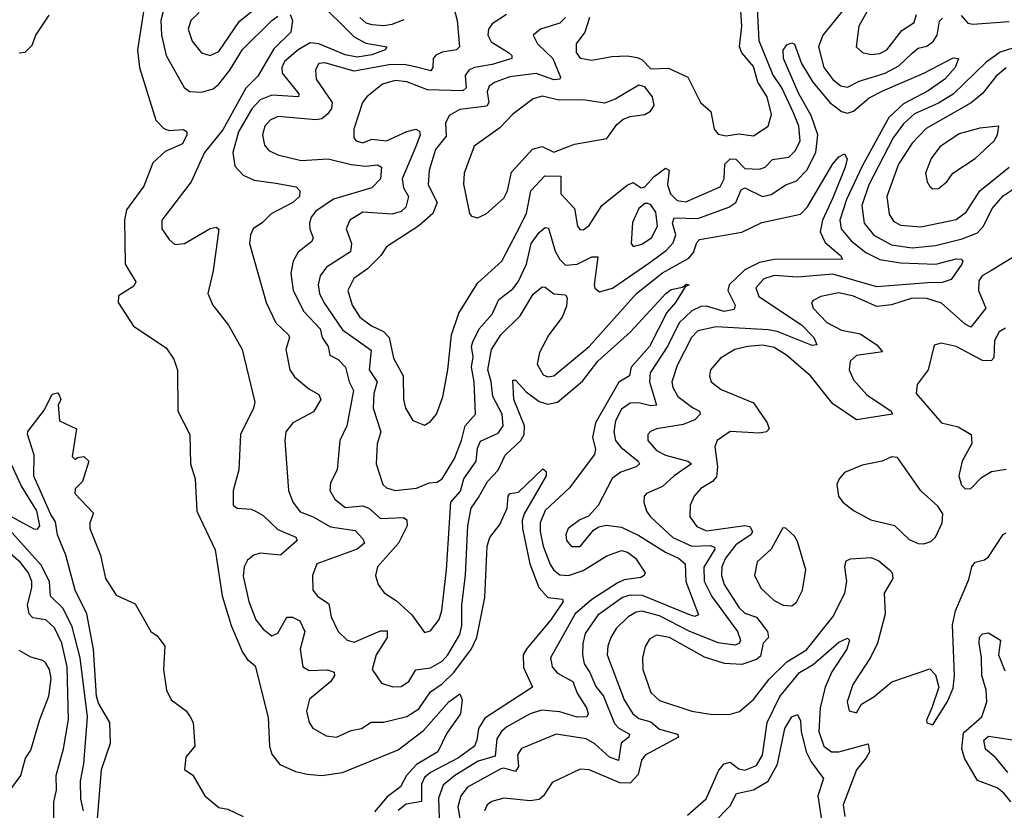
# Model space of a CAD drawing. Extents: x 1678431 to 1860718, y 384618 to 522882.
# Tile 172 of 256: x 1732907 to 1736259, y 479936 to 482627. Entities that reach past the tile are written whole.
import ezdxf

# ---------------------------------------------------------------- set-up
doc = ezdxf.new("R2010")
doc.units = 0

msp = doc.modelspace()

# ---------------------------------------------------------------- linework, layer by layer
at = {"layer": '0CON10XD'}
for points in [[(1733918.9, 482695), (1734045, 482569), (1734085, 482547.1), (1734156.7, 482535), (1734151.2, 482525), (1734105, 482507.3), (1734055, 482499.7), (1734015, 482507.2), (1733925, 482544.9), (1733895, 482548.9), (1733855, 482524.8), (1733807.8, 482485), (1733798.8, 482465), (1733800.7, 482445), (1733857.1, 482375), (1733855.7, 482365), (1733765, 482370), (1733725, 482354.4), (1733696.6, 482323.4), (1733651.4, 482245), (1733632.2, 482175), (1733638.9, 482128.9), (1733667.7, 482097.7), (1733705, 482080.6), (1733778.7, 482071.3), (1733848.2, 482058.2), (1733860, 482045), (1733859.5, 482025), (1733836.4, 482005), (1733763.2, 481966.8), (1733733.5, 481936.5), (1733701.5, 481915), (1733691.8, 481895), (1733689.1, 481865), (1733745.3, 481665), (1733778.8, 481595), (1733822.2, 481555), (1733824.7, 481545), (1733812.8, 481505), (1733826.2, 481435), (1733842.2, 481412.2), (1733890.8, 481370.8), (1733925, 481351.5), (1733932.1, 481335), (1733907, 481293), (1733836.7, 481255), (1733813.1, 481225), (1733808.8, 481195), (1733821.2, 481025), (1733836.1, 480985), (1733862, 480952), (1733905.4, 480935.4), (1733965, 480901.3), (1734048.2, 480888.2), (1734075, 480860.5), (1734080.9, 480845), (1734055.4, 480825), (1733918.6, 480775), (1733902.9, 480735), (1733904.6, 480685), (1733920, 480665), (1733958.7, 480638.7), (1733966.7, 480595), (1733990.9, 480545), (1734021.4, 480515), (1734045, 480508.2), (1734135, 480546.8), (1734157.4, 480547.4), (1734157.1, 480525), (1734120.2, 480465), (1734106.5, 480415), (1734138.8, 480368.8), (1734176.5, 480356.5), (1734205, 480357.8), (1734231.8, 480375), (1734255.2, 480414.8), (1734305, 480420.7), (1734345, 480443.5), (1734364.4, 480465), (1734405.2, 480535), (1734412.3, 480565), (1734411.6, 480635), (1734423.8, 480736.2), (1734431.8, 480905), (1734443.9, 480965), (1734469.1, 481000.9), (1734499.1, 481055), (1734535.8, 481094.2), (1734559.7, 481145), (1734613, 481195), (1734624.1, 481215.9), (1734625.5, 481245), (1734588.5, 481335), (1734585, 481400), (1734595, 481400.6), (1734630.5, 481360.5), (1734675, 481327.9), (1734705, 481318.8), (1734737.5, 481325), (1734822.6, 481397.4), (1734874.9, 481465.1), (1734985.8, 481565), (1735106.2, 481695), (1735125, 481708.4), (1735162.7, 481717.3), (1735176.8, 481726.8), (1735186, 481725), (1735171.7, 481718.3), (1735138.9, 481665), (1735109.3, 481630.7), (1735050.6, 481515), (1734988.5, 481445), (1734982.2, 481415), (1734946.9, 481393.1), (1734867.3, 481255), (1734856.7, 481205), (1734866.7, 481165), (1734863.1, 481146.9), (1734777.8, 481032.2), (1734695, 480956.9), (1734678.4, 480915), (1734678.8, 480885), (1734688.6, 480835), (1734712.9, 480772.9), (1734725, 480753.4), (1734745, 480738.3), (1734775, 480735.9), (1734825, 480752.1), (1734905, 480802.6), (1734955, 480820.5), (1734975.6, 480815), (1735003.5, 480795), (1735035.5, 480744.5), (1735032.9, 480735), (1735021.1, 480728.9), (1734965, 480720.5), (1734940.3, 480709.7), (1734855, 480653.9), (1734797.3, 480605), (1734713.8, 480455), (1734719.1, 480425), (1734737.1, 480402.9), (1734789.8, 480375), (1734804.5, 480334.5), (1734836.2, 480285), (1734841.5, 480265), (1734836.9, 480255), (1734805, 480253.1), (1734745, 480271.7), (1734683.4, 480276.6), (1734645, 480265.2), (1734565, 480220.9), (1734546.8, 480205), (1734531, 480179), (1734525, 480120.4), (1734466.9, 480103.1), (1734388.3, 480055), (1734347.9, 480022.1), (1734332.9, 479977.1), (1734335, 479909.1)], [(1734377.5, 482695), (1734396.2, 482625), (1734403.6, 482535), (1734394, 482525), (1734345, 482517), (1734323.3, 482506.7), (1734314.3, 482495), (1734313.4, 482465), (1734306.6, 482453.4), (1734253, 482467), (1734215, 482474.4), (1734165, 482473.4), (1734045, 482451.7), (1733945, 482480.7), (1733925, 482478), (1733913.3, 482456.7), (1733916.3, 482425), (1733970.2, 482345), (1733967.6, 482325), (1733955, 482306.2), (1733935, 482290.2), (1733915, 482286.8), (1733785, 482297.3), (1733758.8, 482285), (1733741.6, 482265), (1733732.9, 482235), (1733740.1, 482200.1), (1733755, 482181.5), (1733785, 482167.4), (1733865, 482148.1), (1733956.8, 482153.2), (1734035, 482133.8), (1734085, 482128.3), (1734125, 482133.1), (1734138.5, 482125), (1734135, 482085.8), (1734105.3, 482054.7), (1733975, 482016.9), (1733914.8, 481975), (1733898.8, 481955), (1733892.9, 481935), (1733894, 481914), (1733906, 481885), (1733901.7, 481871.7), (1733855, 481835.5), (1733837.2, 481805), (1733829.8, 481765), (1733837.1, 481705), (1733874, 481634), (1733929, 481575), (1733936.3, 481545), (1733956.6, 481515), (1733962.5, 481485), (1733990.8, 481470.8), (1734015.9, 481445), (1734028.1, 481395), (1734043, 481365), (1734020.3, 481245), (1733996.2, 481195), (1733987.7, 481095), (1733965, 481051.2), (1733962.1, 481025), (1733980, 480995), (1734015, 480967.2), (1734075, 480972.5), (1734095, 480964.8), (1734135, 480929.5), (1734212.8, 480932.8), (1734225.1, 480925.1), (1734225.5, 480905), (1734196, 480845), (1734124.5, 480765), (1734117.5, 480735), (1734126.9, 480705), (1734146.9, 480676.9), (1734189.7, 480649.7), (1734241.2, 480601.2)], [(1734846.2, 482635), (1734830.8, 482585), (1734801.6, 482545), (1734801.6, 482515), (1734815, 482496.4), (1734855, 482489.7), (1734922, 482502), (1734975, 482504.4), (1735008.9, 482498.9), (1735025, 482492), (1735055, 482460), (1735115, 482462.5), (1735181.2, 482431.2), (1735224, 482345), (1735259.2, 482315), (1735271.1, 482255), (1735285, 482238.1), (1735312.2, 482232.2), (1735355, 482238.8), (1735405, 482232.2), (1735455.3, 482264.7), (1735465.9, 482305), (1735451.2, 482365), (1735419.8, 482415), (1735405, 482467.9), (1735364.8, 482514.8), (1735357.7, 482535), (1735364.8, 482605.2), (1735358.9, 482695)], [(1733327.7, 482655), (1733308.1, 482525), (1733314.2, 482464.2), (1733370, 482285), (1733397.1, 482257.1), (1733415, 482250.4), (1733463.8, 482253.8), (1733475.7, 482245), (1733475.6, 482235), (1733460.6, 482205), (1733401.7, 482178.3), (1733359.9, 482140.1), (1733329, 482061), (1733270.4, 481979.6), (1733263.5, 481946.5), (1733265.4, 481795), (1733301.4, 481735), (1733295, 481720), (1733242.6, 481687.4), (1733241.4, 481665), (1733293.7, 481583.7), (1733405, 481510), (1733431.7, 481471.7), (1733444.1, 481434.1), (1733444.5, 481294.5), (1733485.6, 481215), (1733488.5, 481115), (1733504.1, 481065), (1733509.7, 480955), (1733572.6, 480822.6), (1733596.3, 480666.3), (1733626, 480565), (1733665, 480474.6), (1733681.2, 480451.2), (1733708.4, 480428.4), (1733752.1, 480252.1), (1733756.7, 480155), (1733765, 480126.9), (1733792.4, 480092.4), (1733845, 480068.3), (1733885, 480058.9), (1733935, 480055.2), (1734005, 480064.8), (1734195, 480142.2), (1734281.7, 480208.3), (1734367.3, 480305), (1734405, 480332.5), (1734412.7, 480312.7), (1734406.9, 480265), (1734360.9, 480199.1), (1734330.3, 480135), (1734258, 480092), (1734223.5, 480055), (1734203.4, 480016.6), (1734157.7, 479982.3), (1734115, 479930.8)], [(1733394.8, 482655), (1733387, 482625), (1733388.9, 482575), (1733404.7, 482505), (1733466.3, 482396.3), (1733485, 482382.6), (1733525, 482380.2), (1733565, 482392.3), (1733585, 482407.6), (1733622.2, 482455), (1733665, 482525.3), (1733765, 482624.7), (1733785, 482638.8)], [(1733517.8, 482652.2), (1733489.1, 482625), (1733479.7, 482595), (1733493.6, 482553.6), (1733525, 482514.5), (1733555, 482505.4), (1733585, 482519.2), (1733655, 482621.9), (1733722.4, 482675)], [(1734764.6, 482635), (1734745, 482615.7), (1734680, 482595), (1734654.4, 482575), (1734669.4, 482545), (1734721.7, 482495), (1734748.2, 482431.8), (1734745, 482424.7), (1734725, 482422.3), (1734665, 482443.6), (1734575, 482432.2), (1734525.2, 482414.8), (1734505, 482400.4), (1734498.6, 482381.4), (1734504, 482345), (1734497.5, 482332.5), (1734405, 482321.3), (1734368.5, 482301.5), (1734356.7, 482275), (1734359, 482231), (1734322.5, 482185), (1734300.2, 482115), (1734297.5, 482065), (1734328.4, 482005), (1734312.7, 481967.3), (1734264.9, 481925.1), (1734155, 481853.6), (1734135.7, 481824.3), (1734090.7, 481779.3), (1734043.7, 481746.3), (1734024.2, 481705), (1734038.3, 481655), (1734064.8, 481614.8), (1734103.8, 481585), (1734145.4, 481565.4), (1734164.3, 481545), (1734178.8, 481475), (1734212.1, 481415), (1734213.8, 481335), (1734220, 481305), (1734245, 481262.5), (1734285, 481247.5), (1734305, 481260), (1734325.6, 481285), (1734346.6, 481343.4), (1734364.6, 481435), (1734376.2, 481555), (1734401.5, 481628.5), (1734465, 481730.4), (1734548.2, 481805), (1734599.8, 481905), (1734632.2, 481967.8), (1734647.3, 482045), (1734694.8, 482095.2), (1734749.4, 482095), (1734748.6, 482035), (1734795.9, 481985), (1734805.5, 481925), (1734813.4, 481913.4), (1734825, 481912.5), (1734845, 481926.2), (1734888.4, 481995), (1734975, 482064.5), (1734995, 482072.9), (1735022.5, 482055), (1735035, 482058.6), (1735066.1, 482093.9), (1735105, 482121.9), (1735117.3, 482115), (1735112.4, 482065), (1735122.2, 482035), (1735145, 482011.9), (1735175, 482006.7), (1735291.9, 482058.1), (1735304.8, 482085), (1735307.5, 482135), (1735325, 482153.7), (1735345, 482152.2), (1735375, 482120.4), (1735425, 482118), (1735445, 482125.3), (1735469, 482151), (1735525, 482159.1), (1735547.7, 482182.3), (1735563.8, 482215), (1735558.9, 482265), (1735540.6, 482310.6), (1735501.3, 482395), (1735471, 482441), (1735423.8, 482555), (1735418.8, 482665)], [(1735709.9, 482660.1), (1735641.2, 482575), (1735626.5, 482535), (1735644, 482465), (1735675, 482423.3), (1735701.7, 482401.7), (1735725, 482397.7), (1735765, 482417.9), (1735853.3, 482445), (1735900, 482470), (1735945, 482512.7), (1735965, 482530), (1735995, 482537.3), (1736016.8, 482553.2), (1736029.7, 482575), (1736037.7, 482622.3), (1736047.9, 482632.1)], [(1735796, 482664), (1735763.9, 482605), (1735754.5, 482535), (1735776, 482516), (1735805, 482508.7), (1735835, 482512.6), (1735858.8, 482525), (1735909.6, 482590.4), (1735952.1, 482617.9), (1735960, 482645)], [(1732905, 482514), (1732925, 482516.2), (1732949.1, 482540.9), (1732961.5, 482575), (1733007.4, 482642.6)], [(1733827.5, 482645), (1733835.6, 482625), (1733829.6, 482585), (1733772.3, 482527.7), (1733717.3, 482435), (1733676.2, 482393.8), (1733598.2, 482251.8), (1733536.2, 482175), (1733490.5, 482075), (1733390.6, 481945), (1733390.9, 481915), (1733415, 481879.2), (1733435, 481862.5), (1733467.5, 481865), (1733555, 481916.9), (1733575, 481921.4), (1733584.3, 481914.3), (1733565, 481772.5), (1733546.9, 481695), (1733564.4, 481655), (1733617.6, 481587.6), (1733663.5, 481505), (1733706.9, 481325), (1733703.1, 481305), (1733658.2, 481215), (1733652.3, 481095), (1733633.1, 481025), (1733632.9, 480975), (1733647.5, 480965), (1733695, 480961.5), (1733709.4, 480955), (1733735, 480939.2), (1733785, 480892.4), (1733846.3, 480866.3), (1733851.2, 480855), (1733795, 480805.2), (1733725, 480811.9), (1733703.5, 480805), (1733681.8, 480788.2), (1733670.7, 480765), (1733667.2, 480732.8), (1733686.7, 480646.7), (1733710.3, 480585), (1733735, 480552.5), (1733765, 480529.6), (1733785, 480538.8), (1733816.5, 480593.5), (1733835, 480594.1), (1733860.8, 480580.8), (1733877.8, 480545), (1733861.1, 480485), (1733870, 480425), (1733892.6, 480412.6), (1733954.7, 480414.7), (1733976.7, 480406.7), (1733977.9, 480395), (1733966.2, 480375), (1733892.8, 480315), (1733883.5, 480273.5), (1733891.8, 480235), (1733905, 480215.7), (1733950.3, 480190.3), (1733985, 480185.6), (1734035, 480208.2), (1734070, 480215), (1734103.2, 480236.8), (1734145, 480236.6), (1734224.8, 480255.2), (1734265, 480282.1), (1734305, 480339.7), (1734345, 480366.8), (1734385, 480405.2), (1734445, 480486.3), (1734463.1, 480525), (1734489.8, 480660.2), (1734497.9, 480835), (1734507.5, 480865), (1734541.1, 480908.9), (1734565.9, 480965), (1734569.1, 481005), (1734575, 481014.5), (1734605, 481019.2), (1734688, 481098), (1734699.5, 481089.5), (1734699.2, 481075), (1734624.5, 480945.5), (1734617.8, 480922.2), (1734618.7, 480895), (1734643.3, 480775), (1734674.4, 480695), (1734705, 480660.5), (1734754.4, 480654.4), (1734756.9, 480646.9), (1734715, 480584.2), (1734632.6, 480487.4), (1734620.5, 480465), (1734622.3, 480422.3), (1734652.9, 480355), (1734489.9, 480250.1), (1734468.8, 480215), (1734463, 480175), (1734454.7, 480155), (1734400, 480115), (1734304.7, 480065.3), (1734285, 480048), (1734274.6, 480025), (1734275, 479966.8), (1734222.7, 479957.3), (1734195, 479935.6)], [(1734564.4, 482645), (1734515, 482612.7), (1734503.2, 482595), (1734500.5, 482575), (1734511.7, 482551.7), (1734571.2, 482515), (1734581.8, 482505), (1734582.5, 482495), (1734515, 482474.3), (1734455.1, 482464.9), (1734435.4, 482455), (1734423, 482437), (1734426.4, 482395), (1734414.8, 482385.2), (1734295, 482388.2), (1734225, 482415.2), (1734185, 482420.6), (1734142.3, 482407.7), (1734088.2, 482365), (1734074, 482345), (1734043.9, 482255), (1734044.6, 482225), (1734052.2, 482215), (1734075, 482208.2), (1734105, 482220.8), (1734155, 482214.5), (1734225, 482247), (1734255, 482254.2), (1734267.4, 482247.4), (1734270.5, 482235), (1734255, 482195.5), (1734208.6, 482085), (1734213.3, 482055), (1734230.5, 482025), (1734221.2, 481988.8), (1734205, 481974.8), (1734175, 481965.7), (1734075, 481972.5), (1734030, 481945), (1734017.9, 481915), (1734036.7, 481865), (1734032.9, 481837.1), (1733950.7, 481785), (1733929.7, 481755), (1733922.3, 481725), (1733927.6, 481695), (1733942.3, 481665), (1734005, 481571.9), (1734102.6, 481502.6), (1734096.2, 481435), (1734123.2, 481395), (1734111.7, 481355), (1734109.5, 481305), (1734135.7, 481225), (1734123.4, 481183.4), (1734120.4, 481115), (1734142.7, 481045), (1734155, 481033.3), (1734185, 481025.3), (1734257.5, 481032.5), (1734300.7, 481050.7), (1734326.9, 481053.1), (1734345.3, 481065), (1734386.4, 481133.6), (1734411, 481195), (1734422.9, 481245), (1734457.9, 481285), (1734453.8, 481395), (1734444.2, 481445), (1734450.5, 481479.5), (1734444.9, 481515), (1734448.8, 481531.2), (1734471.2, 481575), (1734515, 481625.4), (1734538.1, 481675), (1734585, 481711.4), (1734603.1, 481735), (1734631.9, 481795), (1734647.9, 481865), (1734675, 481902.9), (1734695, 481919.6), (1734707.3, 481917.3), (1734729.8, 481839.8), (1734745, 481811.3), (1734765, 481792.1), (1734804.8, 481794.8), (1734855, 481819.7), (1734875, 481820), (1734861.9, 481725), (1734865, 481712.9), (1734880.7, 481700.7), (1734925, 481713.2), (1735048.7, 481798.7), (1735108, 481842), (1735131.8, 481868.2), (1735140, 481895), (1735128.8, 481935), (1735135, 481952.9), (1735215, 481950.3), (1735320.7, 481989.3), (1735344.8, 482005.2), (1735362.4, 482047.6), (1735375, 482054.8), (1735435, 482025.8), (1735465, 482032.3), (1735515, 482065.3), (1735551, 482079), (1735585.9, 482115), (1735617, 482175), (1735623.5, 482235), (1735600.8, 482300.8), (1735559.7, 482375), (1735506.9, 482495), (1735506.2, 482523.8), (1735518.3, 482541.7), (1735535, 482548.1), (1735545, 482543.8), (1735568, 482478), (1735607.3, 482415), (1735665, 482345.6), (1735705, 482314.3), (1735725, 482309.1), (1735745, 482316.4), (1735798.4, 482361.6), (1735845, 482384.6), (1735985.1, 482444.9), (1736085, 482497.3), (1736102.9, 482495), (1736091.4, 482465), (1736056.7, 482425), (1735999.7, 482385), (1735915, 482341.2), (1735865.5, 482294.5), (1735775, 482128.4), (1735721.2, 482015), (1735698.6, 481945), (1735703.5, 481915), (1735737.4, 481875), (1735787.4, 481835), (1735835, 481811), (1735905, 481799.9), (1736025.2, 481794.8), (1736095, 481812.7), (1736111.8, 481811.8), (1736117.5, 481805), (1736113.8, 481795), (1736077.5, 481742.5), (1736047, 481733), (1735998.2, 481731.8), (1735825, 481718), (1735675, 481761.6), (1735555, 481750.4), (1735475, 481756.5), (1735440.4, 481745), (1735413.3, 481715), (1735423.5, 481685), (1735568.6, 481588.6), (1735610.8, 481545), (1735620, 481520), (1735605, 481517.9), (1735485, 481565.4), (1735455, 481571.6), (1735278.3, 481581.7), (1735215, 481568.6), (1735194.3, 481545), (1735145, 481450.4), (1735127, 481395), (1735130, 481375), (1735147.1, 481345), (1735197.7, 481307.7), (1735220.6, 481295), (1735223.6, 481285), (1735205.4, 481265), (1735165, 481248.9), (1735075, 481234.7), (1735054.2, 481225.8), (1735045.5, 481215), (1735045.4, 481195), (1735075, 481161.4), (1735105.6, 481145), (1735181.5, 481125), (1735193.6, 481115), (1735135, 481075.2), (1735095, 481038.9), (1735040.6, 481015), (1735032.7, 481005), (1735031.1, 480985), (1735040.3, 480955), (1735054, 480935), (1735130, 480865), (1735195, 480835.7), (1735257.3, 480837.3), (1735271.9, 480831.9), (1735273.5, 480825), (1735236.3, 480763.7), (1735236.6, 480716.6), (1735263.5, 480663.5), (1735350.4, 480545), (1735360.9, 480515), (1735355.5, 480504.5), (1735341.5, 480498.5), (1735285, 480506.1), (1735185.8, 480545.8), (1735085, 480598.1), (1735025, 480613.8), (1735005, 480610.2), (1734978, 480595), (1734937.8, 480555), (1734919.2, 480525), (1734908.6, 480495), (1734906.3, 480465), (1734965, 480312.7), (1734993.8, 480265), (1735015, 480248.3), (1735055, 480237.6), (1735085, 480213), (1735145.8, 480195), (1735149.4, 480185), (1735036, 480124), (1735023.5, 480106.5), (1735011.7, 480058.3), (1734985, 480029), (1734949.6, 480029.6), (1734845, 480074), (1734815, 480076), (1734719.4, 480030.6), (1734690, 479985), (1734675, 479973.5), (1734645, 479968.6), (1734555, 479977.2), (1734513.5, 479966.5), (1734498.2, 479955), (1734488.8, 479935)], [(1734064.3, 482635), (1734085, 482617), (1734105, 482611.2), (1734145, 482607.2), (1734175, 482612), (1734215, 482628.2)], [(1736111.7, 482641.7), (1736135, 482615.4), (1736151.4, 482611.4), (1736275, 482621.4)], [(1736445, 482579.8), (1736245, 482516.6), (1736197, 482483), (1736085, 482373.5), (1736035, 482343.1), (1735953.4, 482306.6), (1735915, 482272.8), (1735880.3, 482225), (1735797.5, 482065), (1735773.9, 481995), (1735781.7, 481935), (1735815, 481893.3), (1735875, 481860.5), (1735945, 481850.9), (1736025, 481859), (1736115, 481881.5), (1736167.8, 481902.2), (1736187.5, 481925), (1736217, 481985), (1736255, 482027.9), (1736295.3, 482055.3)], [(1736265, 482463.2), (1736231.3, 482435), (1736184.1, 482375.9), (1736146.2, 482343.8), (1735993.1, 482256.9), (1735945, 482207.5), (1735898.3, 482135), (1735859.3, 482025), (1735866.3, 481965), (1735882, 481942), (1735905, 481928.3), (1735975, 481921.9), (1736095, 481947.1), (1736128.4, 481971.6), (1736175.7, 482044.3), (1736275, 482125.3)], [(1734465, 481952.5), (1734495, 481966), (1734555, 482020), (1734567.2, 482045), (1734581.4, 482108.6), (1734653, 482187), (1734685, 482195.2), (1734725, 482176.6), (1734795, 482203.8), (1734905, 482222.5), (1734939.7, 482270.3), (1734961.5, 482288.5), (1734985, 482297.9), (1735035, 482304.5), (1735054.6, 482315.4), (1735067.1, 482335), (1735060.6, 482365), (1735035, 482398.8), (1735015, 482404.3), (1734933.4, 482356.6), (1734897.3, 482342.7), (1734824.8, 482354.8), (1734742.8, 482352.8), (1734685, 482366.7), (1734655, 482357.5), (1734585, 482306.2), (1734541.4, 482258.6), (1734453.6, 482196.4), (1734419.6, 482105), (1734417.5, 482067.5), (1734424.6, 482034.6), (1734437.6, 481967.6), (1734445, 481958), (1734465, 481952.5)], [(1736015, 482052), (1736035, 482052.5), (1736063.1, 482075), (1736083.1, 482105), (1736159.4, 482155), (1736224.3, 482215), (1736235.7, 482235), (1736240, 482265), (1736175, 482258.2), (1736105, 482238.8), (1736038.9, 482195), (1736009.3, 482155), (1735990.9, 482105), (1735995.6, 482075.6), (1736005, 482060), (1736015, 482052)], [(1734241.2, 480601.2), (1734285, 480541.4), (1734305, 480547.1), (1734334.7, 480585.3), (1734343.6, 480616.4), (1734360, 480755), (1734374.8, 480985), (1734407.4, 481022.6), (1734418.8, 481065), (1734460.6, 481125), (1734465, 481169.2), (1734475, 481193.2), (1734535, 481219.4), (1734553, 481245), (1734549.3, 481285), (1734517.3, 481345), (1734512.1, 481395), (1734499.9, 481435), (1734512.6, 481505), (1734544.2, 481555), (1734610.7, 481619.3), (1734655, 481692.7), (1734685, 481717.8), (1734695, 481716.7), (1734725, 481694.7), (1734765, 481690.9), (1734770.7, 481680.7), (1734767.7, 481652.3), (1734753.5, 481615), (1734708, 481555), (1734676.2, 481495), (1734668.2, 481455), (1734688.8, 481418.8), (1734705, 481412), (1734725, 481414.7), (1734845, 481515.2), (1735006.2, 481695), (1735095, 481765.9), (1735184.2, 481815), (1735200.9, 481835), (1735211.6, 481868.4), (1735221.2, 481878.8), (1735365, 481904.3), (1735432.7, 481937.3), (1735565, 481965.4), (1735589.2, 481990.8), (1735675, 482136.7), (1735695, 482160.8), (1735715, 482171.2), (1735723.2, 482153.2), (1735717.1, 482125), (1735675, 482021.1), (1735639.9, 481945), (1735632.3, 481905), (1735649.3, 481869.3), (1735701.1, 481825), (1735708.1, 481811.9), (1735475, 481810.7), (1735425, 481800.4), (1735375, 481775.5), (1735322, 481725), (1735317, 481705), (1735342.9, 481655), (1735339.1, 481640.9), (1735305, 481633.6), (1735245, 481651.6), (1735225, 481651.4), (1735195, 481636.1), (1735151.5, 481595), (1735113.3, 481516.7), (1735052.5, 481425), (1735050.6, 481395), (1735074.6, 481315.4), (1735055, 481312.5), (1735015, 481323.7), (1734985, 481322.2), (1734955, 481301.8), (1734935, 481261.9), (1734929, 481225), (1734934.8, 481195), (1734952.8, 481172.8), (1735012.2, 481125), (1735016.5, 481115), (1735005, 481105.4), (1734953.2, 481086.8), (1734924.1, 481065.9), (1734875.9, 480974.1), (1734842.7, 480937.3), (1734814, 480925), (1734773.5, 480895), (1734766.2, 480875), (1734768.2, 480855), (1734785, 480833.8), (1734815, 480833.8), (1734860.5, 480889.5), (1734878.5, 480901.5), (1734902.8, 480907.2), (1734955, 480899.8), (1735015, 480872.1), (1735104.7, 480814.7), (1735149.1, 480795), (1735172.3, 480775), (1735174.5, 480715), (1735217.9, 480602.1), (1735205, 480596.2), (1735185, 480602.7), (1735027.5, 480667.5), (1734985, 480669.1), (1734959.2, 480660.8), (1734875, 480600.2), (1734832.3, 480537.7), (1734823.9, 480503.9), (1734823.2, 480465), (1734828.4, 480435), (1734847.8, 480405), (1734868.1, 480358.1), (1734893.8, 480325), (1734931.7, 480231.7), (1734946, 480216), (1734982.5, 480195), (1734980.8, 480185), (1734954.2, 480165), (1734945, 480106.2), (1734915, 480116.6), (1734865, 480162.5), (1734835, 480179), (1734733.3, 480195), (1734615, 480146.8), (1734601.4, 480125), (1734605.1, 480084.9), (1734595, 480068.4), (1734555, 480080), (1734545, 480077.4), (1734430.6, 480015), (1734408.3, 479985), (1734398.1, 479948.1), (1734410.6, 479875)], [(1734995.6, 481855.6), (1735025, 481862.9), (1735057.4, 481885), (1735078.5, 481925), (1735071.9, 481971.9), (1735055, 481996.9), (1735045, 482001.8), (1735035, 482001.9), (1735015, 481984.5), (1734993.1, 481936.9), (1734988.5, 481865), (1734995.6, 481855.6)], [(1736355, 481858.5), (1736212.5, 481772.5), (1736182.9, 481755), (1736171.6, 481738.4), (1736171.1, 481705), (1736196, 481645), (1736145, 481580.4), (1736125, 481590.6), (1736045, 481661.9), (1735995, 481677.7), (1735945, 481679.2), (1735875, 481656.9), (1735825, 481651.4), (1735745, 481685.9), (1735695, 481698.1), (1735634, 481685), (1735608, 481672), (1735602.2, 481665), (1735607.5, 481645), (1735655, 481597.1), (1735705, 481570.2), (1735767.8, 481557.8), (1735825, 481520.9), (1735843.6, 481496.4), (1735755, 481484.7), (1735734.2, 481465), (1735730, 481435), (1735745, 481402), (1735790.6, 481350.6), (1735873.3, 481295), (1735878.6, 481285), (1735755, 481265.3), (1735675, 481319.7), (1735599.3, 481415), (1735517.2, 481485), (1735475, 481511.1), (1735435, 481519.4), (1735385, 481515.2), (1735341.4, 481505), (1735292.2, 481475), (1735258.5, 481435), (1735254.5, 481414.5), (1735260.6, 481395), (1735295, 481368.8), (1735405, 481323.3), (1735451.2, 481255), (1735458.1, 481235), (1735448.8, 481225), (1735425, 481220.4), (1735325, 481225.3), (1735281.1, 481195), (1735272.7, 481175), (1735282, 481105), (1735278.8, 481071.2), (1735265.4, 481055), (1735225, 481031.8), (1735202.5, 481005), (1735188.9, 480975), (1735188, 480935), (1735211.8, 480901.8), (1735245, 480887.9), (1735375, 480906.1), (1735392.1, 480902.1), (1735401.2, 480885), (1735396.8, 480875), (1735345, 480840), (1735309.7, 480795), (1735297.5, 480765), (1735296, 480735), (1735305.2, 480705), (1735356, 480625), (1735375, 480607.7), (1735415, 480593.5), (1735453, 480545), (1735456.2, 480525), (1735437.3, 480505), (1735428.8, 480461.2), (1735415, 480450), (1735365, 480433), (1735306.5, 480436.5), (1735238, 480458), (1735119.1, 480525), (1735075, 480532.4), (1735050.8, 480519.2), (1735036.5, 480493.5), (1735026.6, 480455), (1735028.1, 480415), (1735055, 480337.8), (1735085, 480310), (1735195, 480273.8), (1735265, 480262.5), (1735325, 480263.9), (1735357, 480273), (1735405, 480313.8), (1735457.7, 480382.3), (1735518.5, 480441.5), (1735585, 480482.7), (1735675.3, 480595), (1735716.3, 480675), (1735722.1, 480715), (1735715.9, 480765), (1735720.6, 480785), (1735735, 480792.1), (1735805, 480796.5), (1735831.9, 480785), (1735867.5, 480755), (1735877.5, 480745), (1735878.8, 480725), (1735850, 480675), (1735853.3, 480605), (1735827.1, 480505), (1735803.6, 480456.4), (1735742.7, 480365), (1735724.3, 480305), (1735730, 480275), (1735755, 480267.5), (1735772, 480298), (1735815, 480322.5), (1735875.9, 480374.1), (1736005, 480418), (1736025, 480397.5), (1736035.6, 480355), (1736012.2, 480285), (1735993.3, 480243.3), (1735995, 480233.8), (1736015, 480226.7), (1736065, 480306.2), (1736085, 480352.5), (1736089.5, 480395), (1736081.9, 480568.1), (1736092.2, 480615), (1736138.5, 480721.5), (1736148, 480765), (1736159.7, 480780.3), (1736191.4, 480788.6), (1736205, 480798.5), (1736255, 480874.5), (1736265, 480880.5)], [(1736262.6, 481577.4), (1736241.5, 481565), (1736225.2, 481534.8), (1736223.6, 481476.4), (1736213.9, 481466.1), (1736185, 481467.8), (1736094.6, 481515.4), (1736044.2, 481525.8), (1736020.5, 481519.5), (1736000, 481435), (1735962.2, 481385), (1735958.2, 481355), (1736045, 481255.4), (1736101.2, 481241.2), (1736145.6, 481215), (1736148.6, 481185), (1736115.7, 481125), (1736104.3, 481075), (1736113.2, 481043.2), (1736125, 481030.8), (1736145, 481031.1), (1736180.9, 481069.1), (1736215, 481090), (1736265, 481097.5)], [(1733168.3, 479865), (1733184.8, 480075), (1733215.3, 480164.7), (1733213.6, 480235), (1733175, 480301), (1733168.1, 480325), (1733158.1, 480485), (1733135.2, 480605.2), (1733095.8, 480685), (1733064, 480805), (1733035, 480873.5), (1733028.4, 480918.4), (1733012.6, 480942.6), (1732955, 481073.5), (1732955.6, 481145), (1732933.6, 481216.4), (1732934.4, 481225.6), (1732990.7, 481299.3), (1733017, 481353), (1733035, 481357.5), (1733040.7, 481350.7), (1733046.7, 481335), (1733037.5, 481315), (1733041.7, 481261.7), (1733100, 481235), (1733085, 481140), (1733095, 481130), (1733103, 481137), (1733125, 481140), (1733142.5, 481125), (1733120, 481055), (1733095, 481030), (1733093.8, 481015), (1733158, 480948), (1733145.7, 480914.3), (1733145.6, 480895), (1733181.2, 480805), (1733198.5, 480725), (1733235, 480668.1), (1733299.5, 480639.5), (1733353.3, 480545), (1733375, 480530), (1733401.2, 480495), (1733396.2, 480415), (1733406, 480345), (1733422.3, 480312.3), (1733473.3, 480275), (1733486.7, 480255), (1733497.5, 480235), (1733502.5, 480155), (1733472.3, 480117.7), (1733467.5, 480075), (1733495.8, 480055.8), (1733536.7, 479985), (1733585, 479946), (1733615, 479940), (1733667.5, 479915)], [(1732855, 480949.2), (1732955, 480894.7), (1732966.7, 480893.3), (1732975.3, 480904.7), (1732965, 480955.3), (1732911.5, 481041.5), (1732865, 481143.3)], [(1735985, 480843.8), (1736008.9, 480851.1), (1736025, 480865.6), (1736047.3, 480915), (1736049.6, 480945), (1736031.9, 480971.9), (1735975, 481023.1), (1735895, 481137.5), (1735875, 481138.8), (1735842.5, 481125), (1735775, 481110.6), (1735715, 481085.7), (1735696, 481065), (1735688.8, 481045), (1735694.3, 481005), (1735709.2, 480985), (1735745, 480956.7), (1735804, 480925), (1735885.2, 480905.2), (1735935, 480858.5), (1735965, 480844.6), (1735985, 480843.8)], [(1733124.1, 479934.1), (1733114.2, 479975), (1733113.3, 480035), (1733124.5, 480095), (1733136.9, 480255), (1733112.3, 480455), (1733085, 480560.9), (1733055, 480623.7), (1733011.1, 480665), (1733008, 480715), (1732980.2, 480770.2), (1732850, 480915)], [(1735535, 480632.5), (1735550.8, 480645), (1735571.9, 480685), (1735582.7, 480755), (1735555, 480851.2), (1735545, 480868.8), (1735515, 480896.7), (1735505, 480897.5), (1735465.3, 480824.7), (1735417.6, 480782.4), (1735408.5, 480735), (1735431.3, 480691.3), (1735475, 480650.9), (1735505.9, 480634.1), (1735535, 480632.5)], [(1733022.6, 479907.4), (1733023.1, 479965), (1733032.1, 480005), (1733030.2, 480055), (1733056.1, 480145), (1733072.6, 480245), (1733068.6, 480425), (1733049.9, 480505), (1733025, 480557.8), (1732995, 480584.2), (1732951.5, 480591.5), (1732938.4, 480605), (1732933.3, 480635), (1732948.3, 480695), (1732947.8, 480715), (1732936.3, 480745), (1732909.5, 480779.5), (1732840.3, 480840.3)], [(1736280.5, 479965), (1736257.6, 479995), (1736235, 480012.7), (1736167.4, 480037.4), (1736123.4, 480113.4), (1736114, 480145), (1736119.9, 480200.1), (1736181.7, 480255), (1736199.6, 480305), (1736196.7, 480345), (1736182.1, 480395), (1736181.4, 480455), (1736173.1, 480505), (1736174.7, 480525.3), (1736185, 480537.1), (1736205, 480540), (1736245.4, 480515.4), (1736239.2, 480465), (1736261, 480411)], [(1735180.3, 479919.7), (1735243.6, 479975), (1735286.9, 480073.1), (1735305, 480094.7), (1735325, 480100.7), (1735355, 480077.3), (1735375, 480072.9), (1735415, 480088.9), (1735436, 480124), (1735451.5, 480235), (1735495, 480323.7), (1735562, 480405), (1735607.7, 480432.3), (1735695, 480508.3), (1735725, 480522.2), (1735732.2, 480515), (1735723, 480485), (1735672, 480408), (1735648.7, 480355), (1735632.3, 480285), (1735627, 480205), (1735644.3, 480154.3), (1735670.8, 480135), (1735695, 480135.2), (1735795, 480163.1), (1735799.3, 480135), (1735788.3, 480115), (1735756, 480074), (1735710.4, 479955), (1735715.4, 479915)], [(1732865, 479992.9), (1732910, 480055), (1732926.8, 480113.2), (1732945, 480140.8), (1732974.8, 480245.2), (1733005.9, 480325), (1733014, 480385), (1733007.8, 480415), (1732995, 480437.5), (1732985, 480446.7), (1732945, 480457.5), (1732905, 480480)], [(1735270, 479895), (1735325, 479951), (1735346.6, 479993.4), (1735405, 480005.7), (1735455, 480035.5), (1735486.1, 480093.9), (1735511, 480215), (1735535, 480254.4), (1735555, 480262), (1735565, 480241.2), (1735566.8, 480205), (1735583.7, 480135), (1735601, 480101), (1735643.6, 480045), (1735624.3, 479985), (1735635.8, 479904.2)], [(1736270.6, 480065), (1736229.4, 480115), (1736195, 480144.4), (1736189.1, 480175), (1736205, 480188.4), (1736325, 480170)]]:
    msp.add_lwpolyline(points, dxfattribs=at)

doc.saveas('drawing.dxf')
